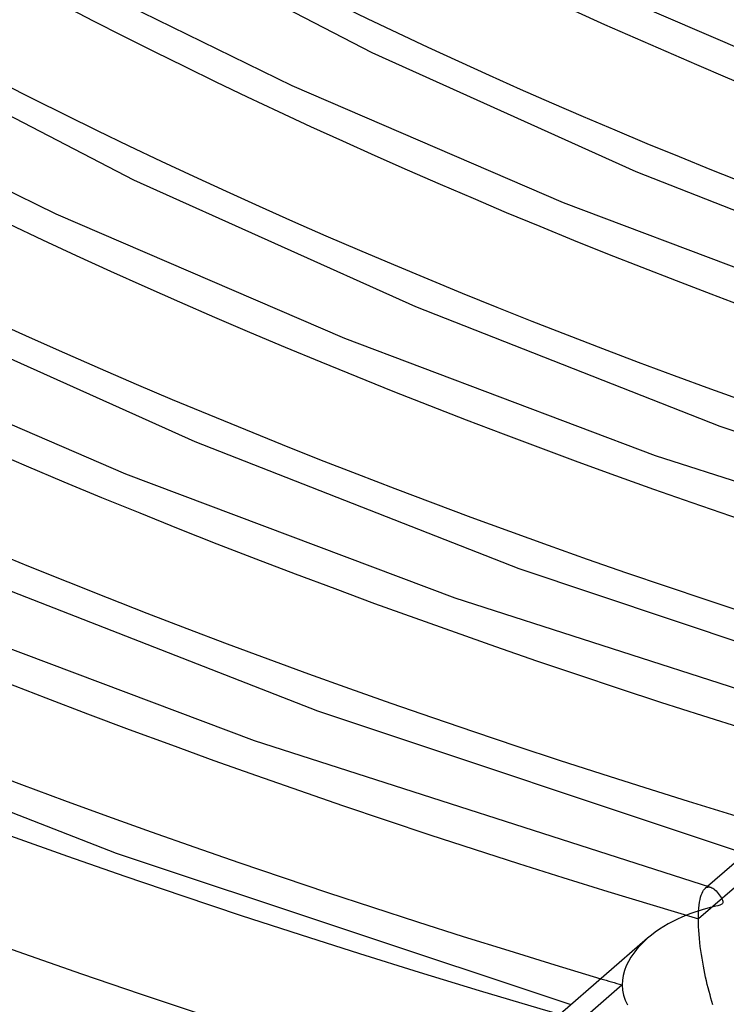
# Model space of a CAD drawing. Header units: millimetres. Extents: x -749 to 749, y -776 to 793.
# Tile 7 of 76: x -263 to -217, y 325 to 389. Entities that reach past the tile are written whole.
import ezdxf

# ---------------------------------------------------------------- set-up
doc = ezdxf.new("R2010")
doc.units = ezdxf.units.MM
doc.layers.add('HIDDEN', color=7, linetype='Continuous')
doc.layers.add('THICK', color=7, linetype='Continuous')

msp = doc.modelspace()

# ---------------------------------------------------------------- linework, layer by layer
at = {"layer": 'HIDDEN'}
for p, q in [((-212.01, 335.804), (-218.421, 330.253)), ((-217.825, 332.383), (-217.982, 332.247)), ((-217.91, 332.298), (-217.855, 332.323)), ((-217.855, 332.323), (-217.798, 332.338)), ((-217.798, 332.338), (-217.739, 332.342)), ((-217.739, 332.342), (-217.678, 332.337)), ((-217.678, 332.337), (-217.617, 332.322)), ((-218.277, 331.672), (-218.235, 331.812)), ((-218.235, 331.812), (-218.189, 331.935)), ((-218.189, 331.935), (-218.138, 332.041)), ((-218.138, 332.041), (-218.083, 332.131)), ((-218.083, 332.131), (-218.025, 332.205)), ((-218.025, 332.205), (-217.964, 332.262)), ((-217.964, 332.262), (-217.91, 332.298)), ((-218.394, 330.945), (-218.373, 331.151)), ((-218.373, 331.151), (-218.346, 331.341)), ((-218.346, 331.341), (-218.315, 331.515)), ((-218.315, 331.515), (-218.277, 331.672)), ((-218.421, 330.253), (-218.418, 330.495)), ((-218.418, 330.495), (-218.409, 330.727)), ((-218.409, 330.727), (-218.394, 330.945)), ((-218.418, 330.009), (-218.421, 330.253)), ((-218.41, 329.758), (-218.418, 330.009)), ((-218.397, 329.502), (-218.41, 329.758)), ((-218.379, 329.244), (-218.397, 329.502)), ((-218.356, 328.982), (-218.379, 329.244)), ((-222.233, 328.521), (-222.451, 328.274)), ((-221.998, 328.758), (-222.233, 328.521)), ((-221.746, 328.987), (-221.998, 328.758)), ((-218.33, 328.719), (-218.356, 328.982)), ((-218.299, 328.455), (-218.33, 328.719)), ((-222.653, 328.016), (-222.837, 327.747)), ((-222.451, 328.274), (-222.653, 328.016)), ((-218.265, 328.193), (-218.299, 328.455)), ((-218.228, 327.932), (-218.265, 328.193)), ((-218.188, 327.675), (-218.228, 327.932)), ((-223.141, 327.174), (-223.255, 326.872)), ((-223, 327.466), (-223.141, 327.174)), ((-222.837, 327.747), (-223, 327.466)), ((-218.145, 327.42), (-218.188, 327.675)), ((-218.1, 327.169), (-218.145, 327.42)), ((-218.053, 326.923), (-218.1, 327.169)), ((-223.341, 326.561), (-223.393, 326.245)), ((-223.255, 326.872), (-223.341, 326.561)), ((-218.003, 326.68), (-218.053, 326.923)), ((-217.952, 326.441), (-218.003, 326.68)), ((-223.411, 325.931), (-229.816, 320.384)), ((-223.393, 326.245), (-223.411, 325.931)), ((-223.411, 325.931), (-223.39, 325.591)), ((-217.899, 326.204), (-217.952, 326.441)), ((-217.844, 325.97), (-217.899, 326.204)), ((-217.786, 325.738), (-217.844, 325.97)), ((-223.39, 325.591), (-223.326, 325.259)), ((-223.326, 325.259), (-223.22, 324.937)), ((-217.727, 325.508), (-217.786, 325.738)), ((-217.666, 325.282), (-217.727, 325.508)), ((-217.603, 325.06), (-217.666, 325.282)), ((-223.22, 324.937), (-223.072, 324.627)), ((-217.539, 324.841), (-217.603, 325.06)), ((-217.474, 324.625), (-217.539, 324.841))]:
    msp.add_line(p, q, dxfattribs=at)
for centre, major_axis, start_param, end_param in [((0, 514.419), (-456, 0), 0, 2.617994), ((0, 514.41), (-337.01, 0), 0.025309, 1.032361), ((0, 514.41), (-314.21, 0), 0.026386, 1.031284), ((0, 514.41), (-428.21, 0), 0.022149, 1.035521), ((0, 514.41), (-405.41, 0), 0.022805, 1.034864), ((0, 514.41), (-382.61, 0), 0.02354, 1.034129), ((0, 514.41), (-359.81, 0), 0.024369, 1.033301), ((0, 514.41), (438.19, 0), -2.10949, -2.105806)]:
    msp.add_ellipse(centre, major_axis=major_axis, ratio=0.5, start_param=start_param, end_param=end_param, dxfattribs=at)
at = {"layer": 'THICK'}
for p, q in [((-256.122, 395.398), (-239.772, 386.925)), ((-229.573, 393.148), (-212.941, 385.976)), ((-261.33, 392.765), (-245.014, 384.76)), ((-272.794, 387.621), (-255.362, 378.605)), ((-239.772, 386.925), (-222.516, 379.133)), ((-277.805, 384.884), (-260.455, 376.373)), ((-245.014, 384.76), (-227.26, 377.105)), ((-222.516, 379.133), (-203.862, 371.794)), ((-255.362, 378.605), (-236.935, 370.3)), ((-227.26, 377.105), (-208.138, 369.898)), ((-260.455, 376.373), (-241.579, 368.234)), ((-270.956, 370.287), (-251.357, 361.469)), ((-236.935, 370.3), (-217.015, 362.48)), ((-275.897, 367.985), (-255.898, 359.362)), ((-241.579, 368.234), (-221.25, 360.572)), ((-217.015, 362.48), (-192.548, 354.273)), ((-251.357, 361.469), (-230.172, 353.167)), ((-221.25, 360.572), (-194.827, 352.071)), ((-255.898, 359.362), (-234.362, 351.246)), ((-230.172, 353.167), (-203.952, 344.397)), ((-265.782, 352.639), (-243.331, 343.856)), ((-234.362, 351.246), (-206.226, 342.198)), ((-270.217, 350.491), (-247.474, 341.919)), ((-280.209, 343.811), (-256.493, 334.546)), ((-243.331, 343.856), (-215.356, 334.521)), ((-247.474, 341.919), (-217.627, 332.325)), ((-210.348, 338.858), (-217.825, 332.383)), ((-256.493, 334.546), (-226.759, 324.646)), ((-217.617, 332.322), (-217.549, 332.295)), ((-217.549, 332.295), (-217.48, 332.258)), ((-217.48, 332.258), (-217.41, 332.21)), ((-217.41, 332.21), (-217.34, 332.153)), ((-217.34, 332.153), (-217.268, 332.085)), ((-217.268, 332.085), (-217.197, 332.008)), ((-217.197, 332.008), (-217.125, 331.923)), ((-217.125, 331.923), (-217.058, 331.832)), ((-217.058, 331.832), (-216.995, 331.741)), ((-216.995, 331.741), (-216.941, 331.651)), ((-217.451, 331.038), (-217.646, 330.989)), ((-217.285, 331.08), (-217.451, 331.038)), ((-217.147, 331.117), (-217.285, 331.08)), ((-217.032, 331.152), (-217.147, 331.117)), ((-216.942, 331.187), (-217.032, 331.152)), ((-216.882, 331.223), (-216.942, 331.187)), ((-216.941, 331.651), (-216.894, 331.564)), ((-216.894, 331.564), (-216.858, 331.484)), ((-216.846, 331.26), (-216.882, 331.223)), ((-216.858, 331.484), (-216.834, 331.413)), ((-216.828, 331.303), (-216.846, 331.26)), ((-216.834, 331.413), (-216.824, 331.353)), ((-216.824, 331.353), (-216.828, 331.303)), ((-219.214, 330.487), (-219.505, 330.365)), ((-218.928, 330.597), (-219.214, 330.487)), ((-218.648, 330.696), (-218.928, 330.597)), ((-218.375, 330.784), (-218.648, 330.696)), ((-218.112, 330.863), (-218.375, 330.784)), ((-217.867, 330.931), (-218.112, 330.863)), ((-217.646, 330.989), (-217.867, 330.931)), ((-220.691, 329.752), (-220.973, 329.572)), ((-220.398, 329.923), (-220.691, 329.752)), ((-220.099, 330.084), (-220.398, 329.923)), ((-219.801, 330.231), (-220.099, 330.084)), ((-219.505, 330.365), (-219.801, 330.231)), ((-221.501, 329.19), (-221.746, 328.987)), ((-221.243, 329.385), (-221.501, 329.19)), ((-220.973, 329.572), (-221.243, 329.385)), ((-221.748, 328.985), (-227.468, 324.032))]:
    msp.add_line(p, q, dxfattribs=at)
for centre, major_axis, start_param, end_param in [((0, 518.749), (506, 0), -3.141592, -0.523599), ((0, 518.749), (-451, 0), 0, 2.617994), ((0, 514.419), (-506, 0), 0, 2.617994), ((0, 514.41), (346.99, 0), -3.116711, -2.113458), ((0, 514.41), (324.19, 0), -3.115697, -2.114799), ((0, 514.41), (301.39, 0), -3.11453, -2.116343), ((0, 514.41), (438.19, 0), -3.11971, -2.10949), ((0, 514.41), (415.39, 0), -3.119084, -2.110319), ((0, 514.41), (392.59, 0), -3.118384, -2.111244), ((0, 514.41), (369.79, 0), -3.117599, -2.112283)]:
    msp.add_ellipse(centre, major_axis=major_axis, ratio=0.5, start_param=start_param, end_param=end_param, dxfattribs=at)

doc.saveas('drawing.dxf')
